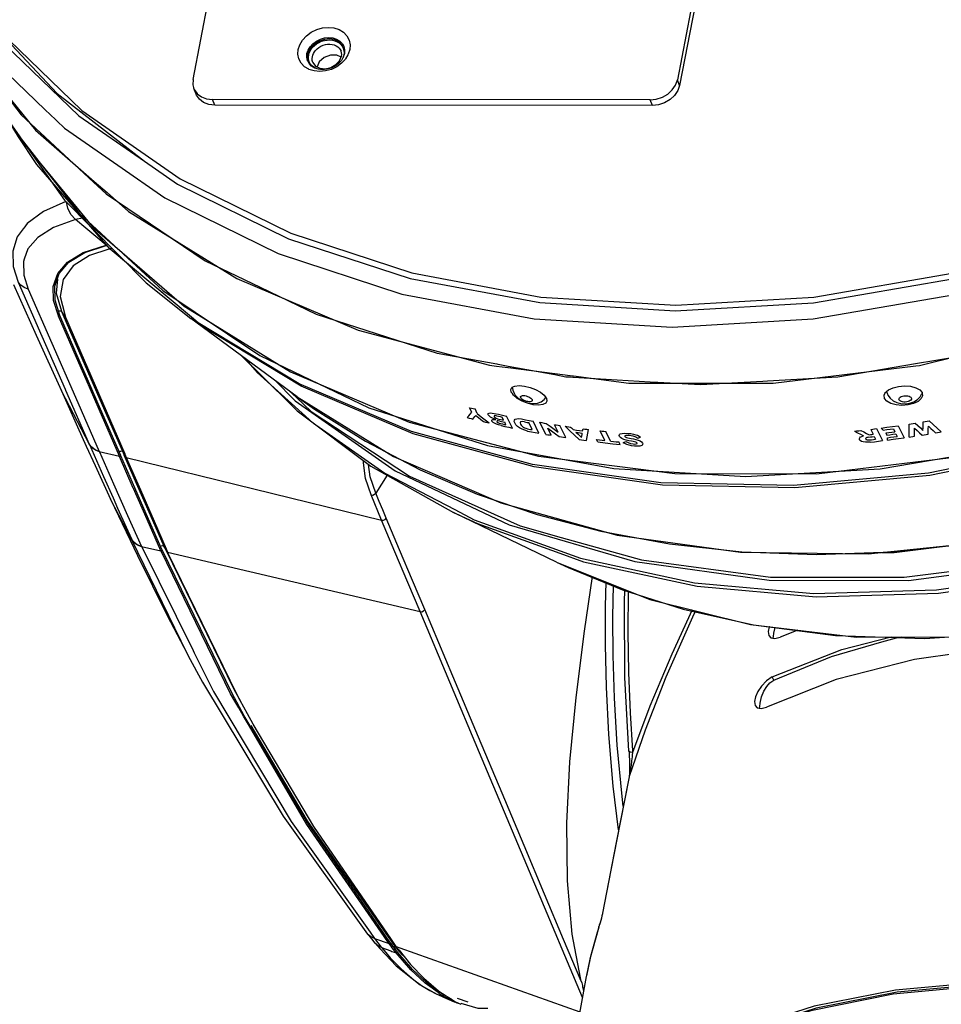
# Model space of a CAD drawing. Extents: x 0 to 420, y 0 to 297.
# Tile 17 of 42: x 192 to 219, y 36 to 64. Entities that reach past the tile are written whole.
import ezdxf

# ---------------------------------------------------------------- set-up
doc = ezdxf.new("R2010")
doc.units = 0
doc.header["$LTSCALE"] = 23.1
doc.layers.get('0').update_dxf_attribs({"linetype": 'CONTINUOUS'})
doc.layers.add('02___PRT_ALL_AXES', color=7, linetype='CONTINUOUS')

msp = doc.modelspace()

# ---------------------------------------------------------------- linework, layer by layer
at = {"color": 7, "linetype": 'CONTINUOUS'}
for p, q in [((197.47, 62.609), (197.916, 64.915)), ((211.892, 64.747), (211.446, 62.441)), ((211.758, 64.547), (211.382, 62.6)), ((200.741, 63.314), (200.743, 63.353)), ((201.736, 63.379), (201.723, 63.427)), ((201.735, 63.279), (201.741, 63.33)), ((201.741, 63.33), (201.736, 63.379)), ((201.757, 63.562), (201.786, 63.505)), ((201.808, 63.378), (201.801, 63.312)), ((201.806, 63.544), (201.811, 63.522)), ((200.737, 63.254), (200.741, 63.314)), ((200.773, 63.122), (200.762, 63.142)), ((200.783, 63.104), (200.773, 63.122)), ((200.786, 63.247), (200.793, 63.313)), ((200.891, 63.208), (200.897, 63.263)), ((200.897, 63.263), (200.91, 63.311)), ((200.912, 63.098), (200.99, 62.995)), ((200.912, 63.098), (200.912, 63.098)), ((201.094, 63.112), (201.031, 62.975)), ((201.234, 63.237), (201.094, 63.112)), ((201.416, 63.306), (201.234, 63.237)), ((201.603, 63.306), (201.416, 63.306)), ((201.724, 63.252), (201.603, 63.306)), ((211.446, 62.441), (211.382, 62.6)), ((197.558, 62.187), (197.493, 62.346)), ((197.585, 62.206), (197.588, 62.201)), ((198.095, 61.873), (198.031, 62.032)), ((210.598, 62.023), (198.031, 62.032)), ((210.663, 61.865), (210.598, 62.023)), ((193.222, 61.742), (193.251, 61.714)), ((193.251, 61.714), (193.336, 61.632)), ((210.663, 61.865), (198.095, 61.873)), ((192.056, 61.594), (192.721, 60.649)), ((194.616, 59.662), (194.973, 59.329)), ((194.635, 59.683), (195, 59.364)), ((194.973, 59.329), (194.979, 59.323)), ((194.294, 58.624), (194.093, 58.593)), ((192.6, 58.332), (192.589, 58.317)), ((192.609, 58.344), (192.6, 58.332)), ((194.978, 57.841), (195.016, 57.853)), ((195.118, 57.756), (195.055, 57.735)), ((192.623, 57.447), (192.6, 57.383)), ((193.608, 55.813), (193.604, 55.822)), ((193.605, 55.821), (193.648, 55.83)), ((193.69, 55.956), (193.729, 55.866)), ((193.728, 55.899), (193.69, 55.956)), ((193.785, 55.866), (193.806, 55.786)), ((193.806, 55.786), (195.511, 51.858)), ((200.466, 53.501), (197.407, 55.752)), ((197.408, 55.752), (197.407, 55.752)), ((198.835, 54.701), (200.261, 53.293)), ((198.91, 54.646), (199.05, 54.489)), ((206.186, 54.38), (206.509, 54.339)), ((206.195, 54.441), (206.225, 54.436)), ((206.225, 54.436), (206.285, 54.425)), ((206.285, 54.425), (206.521, 54.382)), ((206.509, 54.339), (206.524, 54.337)), ((206.521, 54.382), (207.859, 54.136)), ((206.524, 54.337), (207.859, 54.167)), ((214.133, 53.893), (218.226, 54.384)), ((218.22, 54.451), (218.806, 54.551)), ((218.226, 54.384), (218.331, 54.397)), ((218.331, 54.397), (218.799, 54.509)), ((207.859, 54.167), (208.3, 54.111)), ((208.299, 54.07), (208.376, 54.066)), ((208.3, 54.111), (208.379, 54.101)), ((208.376, 54.066), (208.39, 54.065)), ((208.379, 54.101), (208.396, 54.099)), ((208.39, 54.065), (210.602, 53.933)), ((199.707, 53.841), (200.296, 53.311)), ((199.834, 53.967), (200.378, 53.414)), ((206.64, 53.773), (206.651, 53.693)), ((210.602, 53.933), (210.816, 53.921)), ((210.607, 53.895), (210.816, 53.895)), ((210.816, 53.895), (213.84, 53.893)), ((213.838, 53.95), (213.97, 53.957)), ((213.84, 53.893), (213.967, 53.893)), ((213.967, 53.893), (214.133, 53.893)), ((193.689, 53.67), (193.689, 53.67)), ((194.497, 52.127), (193.689, 53.67)), ((200.23, 53.675), (200.442, 53.476)), ((206.651, 53.693), (206.68, 53.618)), ((207.556, 53.421), (207.564, 53.431)), ((207.564, 53.431), (207.604, 53.481)), ((217.39, 53.652), (217.412, 53.577)), ((217.412, 53.577), (217.422, 53.556)), ((218.353, 53.498), (218.406, 53.59)), ((200.296, 53.311), (200.915, 52.756)), ((200.378, 53.414), (200.407, 53.385)), ((205.478, 53.056), (205.413, 53.187)), ((205.635, 53.018), (205.57, 53.149)), ((206.391, 52.833), (206.349, 52.918)), ((206.647, 52.602), (206.476, 52.948)), ((206.457, 52.698), (206.422, 52.77)), ((207.21, 52.557), (207.111, 52.759)), ((207.406, 52.456), (207.235, 52.802)), ((207.605, 52.421), (207.434, 52.767)), ((207.758, 52.395), (207.658, 52.598)), ((207.957, 52.483), (207.851, 52.698)), ((208.175, 52.329), (208.004, 52.674)), ((217.102, 52.586), (217.273, 52.24)), ((217.238, 52.603), (217.295, 52.543)), ((217.587, 52.582), (217.628, 52.498)), ((217.724, 52.669), (217.895, 52.323)), ((209.301, 52.246), (209.166, 52.52)), ((209.463, 52.228), (209.327, 52.502)), ((216.933, 52.565), (217.004, 52.422)), ((217.033, 52.359), (217.071, 52.281)), ((217.366, 52.463), (217.397, 52.4)), ((217.417, 52.258), (217.411, 52.325)), ((217.659, 52.435), (217.695, 52.363)), ((194.491, 52.141), (194.497, 52.127)), ((209.094, 52.203), (209.059, 52.274)), ((209.739, 52.131), (209.704, 52.203)), ((194.779, 51.933), (195.357, 51.791)), ((194.779, 51.933), (194.785, 51.92)), ((195.354, 51.799), (195.398, 51.808)), ((195.357, 51.791), (195.354, 51.799)), ((195.357, 51.791), (195.401, 51.801)), ((195.36, 51.783), (195.357, 51.791)), ((195.754, 50.878), (195.36, 51.783)), ((195.398, 51.808), (195.394, 51.817)), ((195.401, 51.801), (195.398, 51.808)), ((195.799, 50.887), (195.401, 51.801)), ((195.441, 51.934), (195.48, 51.844)), ((195.477, 51.878), (195.441, 51.934)), ((195.48, 51.844), (195.484, 51.837)), ((195.484, 51.837), (195.84, 51.02)), ((195.511, 51.858), (195.515, 51.85)), ((195.515, 51.85), (195.554, 51.759)), ((195.554, 51.759), (202.885, 49.959)), ((203.043, 51.25), (202.718, 50.737)), ((195.76, 50.865), (195.754, 50.878)), ((202.885, 49.959), (202.582, 50.68)), ((195.103, 50.562), (195.103, 50.563)), ((195.103, 50.562), (195.665, 49.38)), ((195.707, 49.4), (195.103, 50.562)), ((207.912, 48.751), (204.947, 50.18)), ((195.707, 49.4), (197.296, 46.138)), ((195.989, 49.205), (196.547, 49.073)), ((195.997, 49.188), (197.475, 46.212)), ((196.669, 49.158), (196.635, 49.212)), ((196.635, 49.212), (196.674, 49.132)), ((196.543, 49.08), (196.588, 49.09)), ((196.547, 49.073), (196.591, 49.083)), ((196.551, 49.064), (196.547, 49.073)), ((196.588, 49.09), (196.584, 49.099)), ((196.674, 49.132), (196.677, 49.125)), ((196.699, 49.139), (196.702, 49.132)), ((196.702, 49.132), (196.741, 49.043)), ((196.741, 49.043), (203.992, 47.331)), ((198.736, 44.944), (196.741, 49.043)), ((214.138, 46.621), (214.147, 46.715)), ((214.147, 46.715), (214.188, 46.88)), ((214.841, 46.802), (214.334, 46.602)), ((214.132, 46.565), (214.138, 46.621)), ((197.296, 46.138), (197.302, 46.125)), ((197.302, 46.126), (197.316, 46.1)), ((197.302, 46.126), (197.316, 46.1)), ((197.302, 46.125), (197.333, 46.067)), ((197.316, 46.1), (197.333, 46.067)), ((197.316, 46.1), (197.333, 46.067)), ((197.475, 46.212), (197.505, 46.153)), ((214.147, 45.36), (214.108, 45.455)), ((198.784, 44.568), (198.699, 44.713)), ((198.755, 44.684), (198.729, 44.731)), ((198.824, 44.783), (198.736, 44.944)), ((198.808, 44.586), (198.755, 44.684)), ((199.036, 44.393), (198.824, 44.783)), ((213.745, 44.612), (213.754, 44.708)), ((198.922, 44.33), (198.784, 44.568)), ((198.941, 44.342), (198.808, 44.586)), ((199.195, 44.099), (199.036, 44.393)), ((213.739, 44.556), (213.745, 44.612)), ((199.093, 44.039), (198.922, 44.33)), ((199.114, 44.051), (198.941, 44.342)), ((209.99, 43.324), (209.99, 43.324)), ((210.092, 43.331), (210.095, 43.291)), ((209.999, 42.599), (209.995, 42.589)), ((209.997, 42.595), (209.995, 42.589)), ((209.995, 42.589), (209.995, 42.589)), ((209.999, 42.599), (209.996, 42.589)), ((209.19, 38.5), (209.178, 38.457)), ((209.214, 38.595), (209.198, 38.532)), ((209.23, 38.671), (209.228, 38.66)), ((209.232, 38.671), (209.228, 38.66)), ((209.228, 38.66), (209.228, 38.66)), ((209.122, 38.275), (209.079, 38.119)), ((209.125, 38.287), (209.122, 38.275)), ((209.122, 38.275), (209.125, 38.287)), ((209.126, 38.286), (209.122, 38.275)), ((209.125, 38.287), (209.125, 38.287)), ((202.483, 38.075), (202.52, 38.029)), ((202.483, 38.075), (202.483, 38.075)), ((202.52, 38.029), (202.634, 37.885)), ((202.556, 38.127), (202.682, 37.95)), ((202.634, 37.885), (202.686, 37.822)), ((202.682, 37.95), (203.101, 37.799)), ((202.682, 37.95), (202.779, 37.823)), ((203.184, 37.895), (203.138, 37.895)), ((203.205, 37.864), (203.169, 37.916)), ((202.685, 37.823), (202.697, 37.809)), ((202.686, 37.822), (202.686, 37.822)), ((202.757, 37.757), (202.686, 37.822)), ((202.697, 37.809), (202.835, 37.661)), ((202.697, 37.809), (202.697, 37.809)), ((202.768, 37.743), (202.697, 37.809)), ((202.877, 37.7), (202.757, 37.757)), ((202.888, 37.687), (202.768, 37.743)), ((202.779, 37.823), (202.877, 37.7)), ((202.835, 37.661), (202.847, 37.648)), ((202.888, 37.687), (203.151, 37.59)), ((203.101, 37.799), (203.068, 37.847)), ((203.101, 37.799), (203.147, 37.813)), ((203.152, 37.732), (203.101, 37.799)), ((203.147, 37.813), (203.106, 37.873)), ((203.188, 37.759), (203.147, 37.813)), ((203.164, 37.715), (203.152, 37.732)), ((203.227, 37.633), (203.164, 37.715)), ((203.211, 37.728), (203.188, 37.759)), ((203.247, 37.802), (203.205, 37.864)), ((203.274, 37.646), (203.211, 37.728)), ((203.247, 37.785), (203.223, 37.785)), ((203.227, 37.633), (203.274, 37.646)), ((203.267, 37.582), (203.227, 37.633)), ((203.239, 37.764), (203.247, 37.753)), ((203.303, 37.72), (203.247, 37.802)), ((203.247, 37.753), (203.266, 37.73)), ((203.256, 37.743), (203.253, 37.755)), ((203.261, 37.713), (203.256, 37.743)), ((203.274, 37.646), (203.261, 37.713)), ((203.266, 37.73), (203.286, 37.706)), ((203.313, 37.595), (203.274, 37.646)), ((203.286, 37.706), (203.375, 37.597)), ((203.303, 37.72), (203.414, 37.681)), ((203.375, 37.597), (203.492, 37.455)), ((203.414, 37.681), (208.582, 35.843)), ((203.151, 37.59), (203.182, 37.578)), ((203.182, 37.578), (203.243, 37.556)), ((203.243, 37.556), (203.306, 37.533)), ((203.306, 37.533), (203.267, 37.582)), ((203.306, 37.533), (203.352, 37.546)), ((203.352, 37.546), (203.313, 37.595)), ((208.878, 37.385), (208.77, 36.878)), ((208.621, 36.721), (208.602, 36.821)), ((208.765, 36.853), (208.764, 36.849)), ((208.77, 36.878), (208.765, 36.853)), ((208.621, 36.721), (208.633, 36.676)), ((204.476, 36.35), (204.479, 36.349)), ((204.571, 36.344), (204.507, 36.392)), ((204.525, 36.442), (204.532, 36.438)), ((204.616, 36.354), (204.528, 36.42)), ((204.532, 36.438), (204.983, 36.15)), ((204.969, 36.127), (204.571, 36.344)), ((204.89, 36.21), (204.616, 36.354)), ((205.056, 36.231), (205.364, 36.125)), ((205.057, 36.089), (204.969, 36.127)), ((204.983, 36.15), (205.01, 36.133)), ((205.01, 36.133), (205.165, 36.058)), ((205.16, 36.06), (205.057, 36.089)), ((205.165, 36.059), (205.16, 36.06))]:
    msp.add_line(p, q, dxfattribs=at)
for points in [[(189.927, 66.667), (191.875, 64.036), (194.28, 61.719), (197.098, 59.76), (200.276, 58.195), (203.753, 57.055), (207.463, 56.362), (211.335, 56.127), (215.298, 56.356), (219.275, 57.045), (223.191, 58.18), (226.972, 59.739), (230.547, 61.694), (233.847, 64.007), (236.81, 66.635), (238.201, 68.2)], [(196.076, 60.262), (197.024, 59.605), (200.216, 58.038), (203.706, 56.897), (207.43, 56.202), (211.316, 55.967), (215.293, 56.197), (219.284, 56.886), (223.214, 58.022), (227.01, 59.584), (230.6, 61.542), (233.915, 63.859), (236.894, 66.492), (238.058, 67.796)], [(189.558, 66.947), (189.812, 66.524), (191.773, 63.888), (194.192, 61.567), (196.076, 60.262)], [(189.838, 66.808), (191.372, 64.532), (193.566, 62.204), (196.076, 60.262)], [(190.227, 65.034), (191.313, 63.574), (193.222, 61.742)], [(200.493, 63.472), (200.536, 63.607), (200.615, 63.74), (200.727, 63.863), (200.865, 63.966), (201.022, 64.043), (201.188, 64.09), (201.355, 64.105), (201.516, 64.09), (201.664, 64.042), (201.791, 63.965), (201.89, 63.862), (201.954, 63.739), (201.981, 63.606), (201.972, 63.471)], [(240.947, 63.74), (239.323, 61.846), (236.494, 59.236), (233.337, 56.92), (229.9, 54.934), (226.258, 53.321), (222.462, 52.103), (218.597, 51.308), (214.716, 50.948), (210.906, 51.029), (207.22, 51.552), (203.741, 52.503), (200.516, 53.871), (197.619, 55.624), (197.431, 55.781)], [(200.743, 63.353), (200.775, 63.451), (200.832, 63.548), (200.913, 63.637), (201.014, 63.712), (201.128, 63.768), (201.249, 63.802), (201.37, 63.813), (201.487, 63.802), (201.594, 63.768), (201.687, 63.712), (201.759, 63.637), (201.8, 63.562)], [(200.864, 63.479), (200.906, 63.533), (200.958, 63.585), (201.02, 63.633), (201.09, 63.674), (201.164, 63.706), (201.242, 63.729), (201.32, 63.742), (201.397, 63.745), (201.473, 63.737), (201.544, 63.72), (201.61, 63.693), (201.668, 63.657)], [(200.91, 63.311), (200.929, 63.356), (200.956, 63.402), (200.991, 63.446), (201.034, 63.49), (201.086, 63.53), (201.144, 63.564), (201.207, 63.591), (201.271, 63.61), (201.336, 63.621), (201.401, 63.623), (201.464, 63.617), (201.523, 63.602), (201.578, 63.58), (201.626, 63.55)], [(201.668, 63.657), (201.717, 63.613), (201.757, 63.562)], [(200.794, 62.904), (200.674, 62.977), (200.575, 63.081), (200.511, 63.204), (200.484, 63.337), (200.493, 63.472)], [(200.793, 63.313), (200.808, 63.37), (200.832, 63.425), (200.864, 63.479)], [(201.626, 63.55), (201.667, 63.513), (201.7, 63.47), (201.723, 63.427)], [(201.819, 63.352), (201.787, 63.253), (201.73, 63.157)], [(201.786, 63.505), (201.803, 63.443), (201.808, 63.378)], [(201.8, 63.562), (201.806, 63.547), (201.806, 63.544)], [(201.811, 63.522), (201.825, 63.45), (201.819, 63.352)], [(201.972, 63.471), (201.929, 63.335), (201.916, 63.313)], [(200.762, 63.142), (200.756, 63.157), (200.737, 63.254)], [(200.968, 62.937), (200.875, 62.993), (200.803, 63.068), (200.783, 63.104)], [(200.808, 63.12), (200.791, 63.182), (200.786, 63.247)], [(201.837, 63.187), (201.739, 63.08), (201.6, 62.976), (201.443, 62.9), (201.277, 62.853), (201.11, 62.837), (200.949, 62.853), (200.801, 62.9), (200.794, 62.904)], [(200.926, 62.968), (200.877, 63.012), (200.837, 63.063), (200.808, 63.12)], [(200.912, 63.098), (200.896, 63.154), (200.891, 63.208)], [(201.73, 63.157), (201.649, 63.067), (201.548, 62.992), (201.434, 62.936), (201.313, 62.902), (201.192, 62.891), (201.075, 62.903), (200.968, 62.937)], [(201.572, 63.035), (201.68, 63.149), (201.735, 63.279)], [(201.801, 63.312), (201.786, 63.255), (201.779, 63.239)], [(201.916, 63.313), (201.851, 63.203), (201.837, 63.187)], [(200.991, 62.929), (200.984, 62.932), (200.926, 62.968)], [(200.99, 62.995), (201.114, 62.934), (201.266, 62.919), (201.427, 62.954), (201.572, 63.035)], [(197.47, 62.609), (197.464, 62.46), (197.493, 62.345)], [(210.598, 62.023), (210.776, 62.043), (210.949, 62.101), (211.106, 62.192), (211.236, 62.311), (211.33, 62.45), (211.382, 62.6)], [(192.037, 62.247), (192.539, 61.597), (194.616, 59.662)], [(192.055, 62.255), (192.946, 61.157), (194.635, 59.683)], [(195.312, 60.145), (196.664, 59.209), (199.915, 57.612), (203.472, 56.449), (207.267, 55.741), (211.227, 55.502), (215.279, 55.736), (219.346, 56.439), (223.351, 57.597), (227.219, 59.189), (230.877, 61.184), (232.596, 62.386)], [(239.932, 62.463), (239.336, 61.769), (236.51, 59.162), (233.357, 56.849), (229.924, 54.865), (226.286, 53.253), (222.495, 52.037), (218.634, 51.244), (214.757, 50.883), (210.952, 50.965), (207.27, 51.486), (203.795, 52.437), (200.574, 53.803), (197.68, 55.554), (197.408, 55.752)], [(197.493, 62.345), (197.504, 62.321), (197.585, 62.206)], [(197.588, 62.201), (197.71, 62.109), (197.86, 62.052), (198.031, 62.032)], [(211.446, 62.441), (211.395, 62.292), (211.301, 62.153), (211.171, 62.033), (211.014, 61.942), (210.841, 61.884), (210.663, 61.865)], [(198.095, 61.873), (197.925, 61.893), (197.774, 61.951), (197.652, 62.042), (197.569, 62.162), (197.558, 62.187)], [(191.911, 61.824), (192.424, 61.011), (194.58, 58.381), (197.212, 56.102), (197.51, 55.918)], [(193.336, 61.632), (193.778, 61.209), (195.312, 60.145)], [(192.294, 61.216), (194.199, 58.776), (196.604, 56.554), (197.529, 55.933)], [(197.431, 55.781), (195.088, 57.738), (192.982, 60.166), (192.441, 60.99)], [(197.529, 55.933), (199.39, 54.683), (202.522, 53.186), (205.926, 52.1), (209.558, 51.437), (213.339, 51.214), (217.205, 51.432), (221.092, 52.089), (224.915, 53.171), (228.624, 54.663), (232.132, 56.53), (235.396, 58.748), (238.039, 61.011)], [(192.721, 60.649), (193.78, 59.143), (196.125, 56.772), (197.408, 55.752)], [(200.466, 53.501), (200.961, 53.148), (202.427, 52.224), (203.991, 51.406), (205.634, 50.704), (207.352, 50.119), (209.187, 49.641), (211.157, 49.279), (213.234, 49.053), (215.38, 48.976), (217.555, 49.05), (219.718, 49.274), (221.827, 49.633), (223.846, 50.108), (225.79, 50.691), (227.703, 51.39), (229.584, 52.206), (231.406, 53.128), (233.162, 54.153), (234.844, 55.275), (236.442, 56.488), (237.947, 57.784), (239.35, 59.158), (240.018, 59.904)], [(200.466, 53.501), (203.226, 51.784), (206.307, 50.452), (209.653, 49.53), (213.192, 49.039), (216.86, 48.988), (220.58, 49.378), (224.284, 50.199), (227.897, 51.437), (231.351, 53.067), (234.579, 55.057), (237.517, 57.368), (240.047, 59.895)], [(195, 59.364), (195.621, 58.822), (198.729, 56.894), (202.209, 55.412), (205.989, 54.405), (206.186, 54.38)], [(197.51, 55.918), (200.266, 54.22), (203.682, 52.774), (207.389, 51.792), (211.312, 51.294), (215.372, 51.292), (219.487, 51.784), (223.572, 52.76), (227.546, 54.202), (231.327, 56.079), (234.838, 58.354), (236.1, 59.399)], [(193.815, 59.108), (193.177, 58.823), (192.709, 58.478), (192.609, 58.344)], [(194.093, 58.593), (193.962, 58.736), (193.872, 58.916), (193.838, 59.085)], [(194.979, 59.323), (197.819, 57.403), (199.4, 56.643)], [(194.093, 58.593), (193.463, 58.362), (193.011, 58.077), (192.729, 57.746), (192.623, 57.447)], [(194.973, 57.856), (194.682, 58.099), (194.389, 58.345), (194.093, 58.593)], [(192.589, 58.317), (192.419, 58.091), (192.291, 57.676), (192.306, 57.239), (192.448, 56.79)], [(193.604, 55.822), (193.466, 56.268), (193.458, 56.669), (193.583, 57.036), (193.862, 57.366), (194.32, 57.646), (194.973, 57.856)], [(193.648, 55.831), (193.512, 56.274), (193.504, 56.672), (193.629, 57.036), (193.907, 57.365), (194.364, 57.644), (194.978, 57.841)], [(195.055, 57.735), (194.498, 57.552), (194.03, 57.259), (193.74, 56.869), (193.655, 56.376), (193.785, 55.866)], [(192.6, 57.383), (192.607, 56.995), (192.732, 56.59)], [(193.576, 56.881), (193.543, 56.474), (193.69, 55.956)], [(192.31, 56.728), (192.969, 55.266), (193.689, 53.67)], [(192.732, 56.59), (192.617, 56.635), (192.521, 56.703), (192.448, 56.79)], [(192.448, 56.79), (193.128, 55.243), (193.798, 53.718)], [(192.732, 56.59), (193.413, 55.04), (194.096, 53.488), (194.779, 51.933)], [(199.4, 56.643), (201.005, 55.871), (204.481, 54.756), (206.195, 54.441)], [(218.799, 54.509), (222.499, 55.398), (226.147, 56.729)], [(218.806, 54.551), (219.951, 54.745), (223.856, 55.856), (226.107, 56.765)], [(217.25, 49.029), (217.609, 49.029), (221.501, 49.517), (225.359, 50.484), (229.096, 51.909), (232.629, 53.761), (235.879, 55.997), (236.306, 56.377)], [(193.69, 55.956), (193.646, 55.961), (193.604, 55.961)], [(194.399, 53.993), (194.189, 54.477), (193.608, 55.813)], [(194.44, 54.01), (194.233, 54.486), (193.648, 55.831)], [(193.806, 55.786), (193.767, 55.842), (193.728, 55.899)], [(193.729, 55.866), (194.276, 54.61), (194.86, 53.269), (195.441, 51.934)], [(199.05, 54.489), (199.312, 54.195), (199.707, 53.841)], [(213.97, 53.957), (215.988, 54.072), (218.22, 54.451)], [(195.354, 51.799), (194.772, 53.136), (194.399, 53.993)], [(195.394, 51.817), (194.816, 53.146), (194.44, 54.01)], [(207.859, 54.136), (208.182, 54.077), (208.299, 54.07)], [(208.396, 54.099), (209.991, 53.895), (210.607, 53.895)], [(193.798, 53.718), (193.809, 53.693), (194.491, 52.141)], [(210.816, 53.921), (212.041, 53.848), (213.838, 53.95)], [(193.689, 53.67), (194.155, 52.636), (194.405, 52.086)], [(200.442, 53.476), (200.868, 53.076), (203.684, 51.22), (206.87, 49.79), (208.048, 49.461)], [(206.68, 53.618), (206.722, 53.55), (206.799, 53.469), (206.898, 53.4), (207.01, 53.349), (207.133, 53.315), (207.252, 53.305), (207.362, 53.318), (207.467, 53.357), (207.556, 53.421)], [(206.881, 53.475), (206.876, 53.493), (206.879, 53.509), (206.89, 53.522), (206.909, 53.531), (206.936, 53.536), (206.967, 53.537), (207.003, 53.533), (207.041, 53.524), (207.079, 53.512), (207.115, 53.496), (207.148, 53.478), (207.175, 53.459), (207.196, 53.439), (207.21, 53.419)], [(207.21, 53.419), (207.215, 53.4), (207.212, 53.384), (207.201, 53.371), (207.181, 53.361), (207.155, 53.356), (207.123, 53.356), (207.088, 53.36), (207.05, 53.368), (207.012, 53.381), (206.976, 53.396), (206.943, 53.415), (206.916, 53.434), (206.894, 53.455), (206.881, 53.475)], [(217.422, 53.556), (217.427, 53.546), (217.489, 53.459), (217.574, 53.387), (217.68, 53.335), (217.8, 53.305), (217.928, 53.298), (218.055, 53.316), (218.172, 53.356), (218.273, 53.417), (218.353, 53.498)], [(217.749, 53.412), (217.744, 53.431), (217.748, 53.452), (217.761, 53.471), (217.782, 53.489), (217.81, 53.505), (217.844, 53.517), (217.882, 53.525), (217.922, 53.529), (217.962, 53.529), (218, 53.524), (218.035, 53.515), (218.064, 53.502), (218.086, 53.486), (218.1, 53.467)], [(218.1, 53.467), (218.105, 53.447), (218.101, 53.427), (218.088, 53.407), (218.067, 53.389), (218.039, 53.373), (218.005, 53.361), (217.967, 53.353), (217.927, 53.348), (217.887, 53.349), (217.849, 53.354), (217.814, 53.364), (217.785, 53.377), (217.763, 53.393), (217.749, 53.412)], [(200.261, 53.293), (200.46, 53.096), (202.579, 51.511), (204.947, 50.18)], [(200.407, 53.385), (203.272, 51.376), (206.549, 49.824), (210.159, 48.767), (214.015, 48.231), (218.021, 48.228), (222.083, 48.76), (226.1, 49.811), (229.976, 51.359), (231.769, 52.346)], [(205.413, 53.187), (205.466, 53.175), (205.518, 53.162), (205.57, 53.149)], [(205.345, 52.903), (205.389, 52.954), (205.434, 53.005), (205.478, 53.056)], [(205.345, 52.903), (205.399, 52.889), (205.454, 52.875), (205.509, 52.861)], [(205.509, 52.861), (205.536, 52.896), (205.564, 52.931), (205.591, 52.966)], [(205.591, 52.966), (205.665, 52.906), (205.739, 52.847), (205.812, 52.788)], [(205.635, 53.018), (205.75, 52.928), (205.864, 52.838), (205.979, 52.748)], [(205.947, 52.979), (205.941, 53.003), (205.951, 53.021), (205.975, 53.033)], [(206.067, 52.888), (206.011, 52.918), (205.971, 52.949), (205.947, 52.979)], [(205.975, 53.033), (206.013, 53.037), (206.062, 53.034), (206.121, 53.023)], [(206.171, 52.849), (206.134, 52.861), (206.1, 52.874), (206.067, 52.888)], [(206.189, 52.952), (206.148, 52.958), (206.118, 52.953), (206.118, 52.931)], [(206.118, 52.931), (206.139, 52.907), (206.177, 52.886), (206.218, 52.871), (206.257, 52.861)], [(206.121, 53.023), (206.239, 52.997), (206.357, 52.972), (206.476, 52.948)], [(206.189, 52.952), (206.242, 52.94), (206.295, 52.929), (206.349, 52.918)], [(206.724, 52.857), (206.767, 52.871), (206.827, 52.873), (206.905, 52.863)], [(206.905, 52.863), (207.015, 52.842), (207.125, 52.822), (207.235, 52.802)], [(200.915, 52.756), (200.935, 52.738), (200.995, 52.696)], [(200.995, 52.696), (202.98, 51.307), (204.988, 50.259)], [(205.812, 52.788), (205.868, 52.774), (205.923, 52.761), (205.979, 52.748)], [(206.056, 52.804), (206.051, 52.825), (206.06, 52.84), (206.083, 52.849)], [(206.127, 52.74), (206.094, 52.762), (206.071, 52.783), (206.056, 52.804)], [(206.083, 52.849), (206.108, 52.851), (206.138, 52.851), (206.171, 52.849)], [(206.318, 52.672), (206.248, 52.69), (206.183, 52.713), (206.127, 52.74)], [(206.278, 52.801), (206.234, 52.808), (206.201, 52.805), (206.197, 52.785)], [(206.197, 52.785), (206.223, 52.76), (206.266, 52.741), (206.311, 52.73)], [(206.257, 52.861), (206.302, 52.852), (206.346, 52.842), (206.391, 52.833)], [(206.278, 52.801), (206.326, 52.79), (206.374, 52.78), (206.422, 52.77)], [(206.311, 52.73), (206.36, 52.719), (206.409, 52.708), (206.457, 52.698)], [(206.318, 52.672), (206.427, 52.649), (206.537, 52.625), (206.647, 52.602)], [(206.71, 52.748), (206.695, 52.794), (206.699, 52.831), (206.724, 52.857)], [(206.85, 52.604), (206.79, 52.649), (206.743, 52.697), (206.71, 52.748)], [(207.078, 52.517), (206.996, 52.538), (206.92, 52.567), (206.85, 52.604)], [(206.99, 52.781), (206.923, 52.788), (206.878, 52.777), (206.866, 52.749), (206.877, 52.713)], [(206.877, 52.713), (206.895, 52.684), (206.92, 52.656), (206.953, 52.63)], [(206.953, 52.63), (206.989, 52.609), (207.029, 52.594), (207.074, 52.582)], [(206.99, 52.781), (207.03, 52.773), (207.07, 52.766), (207.111, 52.759)], [(207.074, 52.582), (207.119, 52.574), (207.165, 52.565), (207.21, 52.557)], [(207.434, 52.767), (207.492, 52.757), (207.551, 52.747), (207.61, 52.737)], [(207.61, 52.737), (207.725, 52.652), (207.841, 52.568), (207.957, 52.483)], [(207.658, 52.598), (207.768, 52.518), (207.877, 52.438), (207.987, 52.358)], [(207.851, 52.698), (207.902, 52.69), (207.953, 52.682), (208.004, 52.674)], [(208.156, 52.652), (208.292, 52.525), (208.427, 52.398), (208.563, 52.272)], [(208.156, 52.652), (208.209, 52.644), (208.262, 52.636), (208.315, 52.629)], [(208.315, 52.629), (208.34, 52.604), (208.366, 52.58), (208.391, 52.556)], [(208.66, 52.519), (208.664, 52.54), (208.667, 52.56), (208.671, 52.58)], [(208.671, 52.58), (208.724, 52.574), (208.777, 52.567), (208.83, 52.56)], [(216.933, 52.565), (216.99, 52.572), (217.046, 52.579), (217.102, 52.586)], [(217.238, 52.603), (217.4, 52.624), (217.562, 52.646), (217.724, 52.669)], [(217.295, 52.543), (217.392, 52.556), (217.489, 52.569), (217.587, 52.582)], [(218.034, 52.343), (218.037, 52.467), (218.039, 52.591), (218.042, 52.716)], [(218.042, 52.716), (218.098, 52.724), (218.154, 52.733), (218.211, 52.742)], [(218.193, 52.597), (218.265, 52.531), (218.337, 52.466), (218.409, 52.4)], [(218.193, 52.367), (218.193, 52.444), (218.193, 52.52), (218.193, 52.597)], [(218.211, 52.742), (218.285, 52.673), (218.36, 52.605), (218.434, 52.536)], [(218.434, 52.536), (218.436, 52.617), (218.437, 52.698), (218.438, 52.778)], [(218.438, 52.778), (218.495, 52.788), (218.552, 52.797), (218.608, 52.806)], [(218.583, 52.428), (218.585, 52.505), (218.587, 52.581), (218.589, 52.658)], [(218.589, 52.658), (218.659, 52.593), (218.729, 52.529), (218.799, 52.464)], [(218.608, 52.806), (218.725, 52.701), (218.841, 52.596), (218.957, 52.491)], [(207.078, 52.517), (207.188, 52.496), (207.297, 52.476), (207.406, 52.456)], [(207.605, 52.421), (207.656, 52.412), (207.707, 52.404), (207.758, 52.395)], [(207.987, 52.358), (208.05, 52.348), (208.112, 52.338), (208.175, 52.329)], [(208.048, 49.461), (210.352, 48.818), (214.055, 48.325), (217.895, 48.322), (221.788, 48.81), (225.645, 49.777), (229.382, 51.203), (231.724, 52.43)], [(208.391, 52.556), (208.481, 52.543), (208.57, 52.531), (208.66, 52.519)], [(208.468, 52.483), (208.528, 52.475), (208.589, 52.467), (208.65, 52.459)], [(208.468, 52.483), (208.521, 52.432), (208.575, 52.382), (208.628, 52.331)], [(208.628, 52.331), (208.636, 52.373), (208.643, 52.416), (208.65, 52.459)], [(208.767, 52.244), (208.788, 52.349), (208.809, 52.454), (208.83, 52.56)], [(209.166, 52.52), (209.22, 52.514), (209.273, 52.508), (209.327, 52.502)], [(209.721, 52.363), (209.713, 52.391), (209.718, 52.414), (209.738, 52.433)], [(209.839, 52.277), (209.785, 52.302), (209.745, 52.331), (209.721, 52.363)], [(209.738, 52.433), (209.791, 52.45), (209.87, 52.455), (209.966, 52.45)], [(209.998, 52.388), (209.948, 52.391), (209.905, 52.39), (209.873, 52.38), (209.87, 52.362)], [(209.87, 52.362), (209.88, 52.35), (209.897, 52.339), (209.921, 52.33)], [(209.921, 52.33), (209.961, 52.319), (210.004, 52.31), (210.049, 52.303)], [(209.966, 52.45), (210.046, 52.441), (210.121, 52.428), (210.191, 52.41)], [(210.164, 52.351), (210.115, 52.368), (210.058, 52.38), (209.998, 52.388)], [(210.049, 52.303), (210.123, 52.29), (210.192, 52.275), (210.256, 52.256)], [(210.241, 52.303), (210.217, 52.321), (210.192, 52.337), (210.164, 52.351)], [(210.191, 52.41), (210.237, 52.393), (210.281, 52.371), (210.323, 52.345)], [(210.241, 52.303), (210.269, 52.317), (210.296, 52.331), (210.323, 52.345)], [(216.468, 52.512), (216.529, 52.519), (216.59, 52.526), (216.652, 52.532)], [(216.468, 52.512), (216.553, 52.467), (216.639, 52.423), (216.724, 52.378)], [(216.613, 52.267), (216.607, 52.287), (216.609, 52.306), (216.618, 52.324)], [(216.618, 52.324), (216.642, 52.346), (216.677, 52.364), (216.724, 52.378)], [(216.652, 52.532), (216.732, 52.491), (216.812, 52.45), (216.892, 52.409)], [(216.801, 52.32), (216.79, 52.311), (216.786, 52.3), (216.789, 52.288)], [(216.867, 52.339), (216.841, 52.335), (216.818, 52.329), (216.801, 52.32)], [(216.867, 52.339), (216.923, 52.346), (216.978, 52.352), (217.033, 52.359)], [(216.892, 52.409), (216.929, 52.413), (216.966, 52.418), (217.004, 52.422)], [(217.366, 52.463), (217.453, 52.474), (217.541, 52.486), (217.628, 52.498)], [(217.397, 52.4), (217.485, 52.411), (217.572, 52.423), (217.659, 52.435)], [(217.411, 52.325), (217.506, 52.337), (217.6, 52.35), (217.695, 52.363)], [(217.417, 52.258), (217.576, 52.279), (217.736, 52.301), (217.895, 52.323)], [(218.034, 52.343), (218.087, 52.351), (218.14, 52.359), (218.193, 52.367)], [(218.409, 52.4), (218.467, 52.41), (218.525, 52.419), (218.583, 52.428)], [(218.799, 52.464), (218.852, 52.473), (218.905, 52.482), (218.957, 52.491)], [(194.405, 52.086), (194.657, 51.531), (195.103, 50.563)], [(194.779, 51.933), (194.662, 51.98), (194.564, 52.05), (194.491, 52.141)], [(194.497, 52.127), (194.902, 51.209), (195.174, 50.594)], [(194.785, 51.92), (194.668, 51.966), (194.57, 52.037), (194.497, 52.127)], [(204.988, 50.259), (205.548, 49.966), (208.598, 48.868), (211.868, 48.16), (215.293, 47.855), (218.821, 47.959), (222.352, 48.467), (225.773, 49.344), (228.918, 50.505), (231.585, 51.783), (232.396, 52.258)], [(208.005, 49.009), (208.682, 48.765), (211.945, 48.058), (215.364, 47.754), (218.884, 47.858), (222.407, 48.365), (225.822, 49.24), (228.96, 50.399), (231.621, 51.673), (232.453, 52.161)], [(208.563, 52.272), (208.631, 52.263), (208.699, 52.253), (208.767, 52.244)], [(209.059, 52.274), (209.14, 52.265), (209.22, 52.255), (209.301, 52.246)], [(209.094, 52.203), (209.309, 52.177), (209.524, 52.153), (209.739, 52.131)], [(209.463, 52.228), (209.543, 52.219), (209.623, 52.211), (209.704, 52.203)], [(209.826, 52.181), (209.852, 52.193), (209.878, 52.205), (209.905, 52.216)], [(209.926, 52.131), (209.887, 52.146), (209.853, 52.164), (209.826, 52.181)], [(210.066, 52.224), (209.984, 52.238), (209.908, 52.256), (209.839, 52.277)], [(209.905, 52.216), (209.965, 52.183), (210.035, 52.159), (210.112, 52.147)], [(210.145, 52.085), (210.067, 52.095), (209.993, 52.11), (209.926, 52.131)], [(210.186, 52.199), (210.148, 52.209), (210.108, 52.217), (210.066, 52.224)], [(210.112, 52.147), (210.158, 52.144), (210.198, 52.145), (210.226, 52.155), (210.229, 52.172)], [(210.302, 52.085), (210.256, 52.081), (210.203, 52.081), (210.145, 52.085)], [(210.229, 52.172), (210.221, 52.182), (210.206, 52.191), (210.186, 52.199)], [(210.256, 52.256), (210.313, 52.231), (210.354, 52.203), (210.378, 52.172)], [(210.375, 52.116), (210.358, 52.102), (210.334, 52.092), (210.302, 52.085)], [(210.378, 52.172), (210.385, 52.151), (210.384, 52.132), (210.375, 52.116)], [(216.719, 52.203), (216.67, 52.219), (216.635, 52.24), (216.613, 52.267)], [(216.921, 52.197), (216.848, 52.192), (216.78, 52.194), (216.719, 52.203)], [(216.789, 52.288), (216.797, 52.278), (216.81, 52.27), (216.829, 52.264)], [(216.829, 52.264), (216.851, 52.26), (216.875, 52.26), (216.901, 52.261)], [(216.901, 52.261), (216.958, 52.268), (217.015, 52.275), (217.071, 52.281)], [(216.921, 52.197), (217.038, 52.211), (217.156, 52.225), (217.273, 52.24)], [(194.785, 51.92), (195.19, 51), (195.591, 50.095), (195.989, 49.205)], [(195.441, 51.934), (195.4, 51.933), (195.359, 51.933)], [(195.551, 51.767), (195.514, 51.823), (195.477, 51.878)], [(195.554, 51.759), (195.958, 50.83), (196.353, 49.925), (196.699, 49.139)], [(202.582, 50.68), (202.424, 51.157), (202.364, 51.6), (202.37, 51.667)], [(202.718, 50.737), (202.561, 51.206), (202.512, 51.56)], [(196.584, 49.099), (196.195, 49.982), (195.799, 50.887)], [(195.84, 51.02), (196.237, 50.114), (196.635, 49.212)], [(196.543, 49.08), (196.15, 49.973), (195.76, 50.865)], [(202.582, 50.68), (202.633, 50.679), (202.683, 50.7), (202.718, 50.737)], [(203.021, 50.016), (202.92, 50.257), (202.819, 50.497), (202.718, 50.737)], [(195.174, 50.594), (195.302, 50.305), (195.699, 49.417)], [(204.947, 50.18), (205.639, 49.861), (208.005, 49.009)], [(207.912, 48.751), (208.242, 48.595), (209.805, 47.954), (211.545, 47.402), (213.571, 46.948), (215.925, 46.645), (218.491, 46.564), (221.157, 46.738), (223.685, 47.138), (225.893, 47.677), (227.877, 48.316), (229.87, 49.116), (232.042, 50.184)], [(207.912, 48.751), (210.591, 47.684), (213.479, 46.964), (216.522, 46.602), (219.663, 46.607), (222.844, 46.977), (226.006, 47.706), (229.091, 48.781), (232.041, 50.18)], [(202.885, 49.959), (202.937, 49.958), (202.986, 49.979), (203.021, 50.016)], [(203.992, 47.331), (203.638, 48.171), (203.27, 49.046), (202.885, 49.959)], [(204.127, 47.388), (203.774, 48.228), (203.405, 49.103), (203.021, 50.016)], [(195.665, 49.38), (195.871, 48.946), (196.731, 47.223), (197.302, 46.126)], [(195.699, 49.417), (195.703, 49.408), (195.707, 49.4)], [(195.989, 49.205), (195.87, 49.252), (195.771, 49.324), (195.699, 49.417)], [(195.997, 49.188), (195.877, 49.235), (195.779, 49.307), (195.707, 49.4)], [(195.989, 49.205), (195.993, 49.196), (195.997, 49.188)], [(196.632, 49.218), (196.592, 49.216), (196.552, 49.213)], [(196.547, 49.073), (196.545, 49.077), (196.543, 49.08)], [(198.699, 44.713), (198.55, 44.967), (196.551, 49.064)], [(196.591, 49.083), (196.59, 49.087), (196.588, 49.09)], [(198.729, 44.731), (198.595, 44.978), (196.591, 49.083)], [(196.738, 49.05), (196.703, 49.104), (196.669, 49.158)], [(196.677, 49.125), (198.655, 45.085), (198.82, 44.781)], [(208.602, 36.821), (208.357, 38.071), (208.223, 39.599), (208.209, 41.262), (208.297, 43.022), (208.47, 44.862), (208.71, 46.766), (208.946, 48.339)], [(209.693, 41.07), (209.54, 42.324), (209.416, 43.808), (209.347, 45.159), (209.318, 46.38), (209.319, 47.477), (209.335, 48.185)], [(209.828, 41.749), (209.792, 42.021), (209.656, 43.499), (209.576, 44.85), (209.539, 46.074), (209.532, 47.176), (209.547, 48.1)], [(209.99, 43.324), (209.875, 45.442), (209.858, 47.598), (209.871, 47.971)], [(209.968, 47.933), (209.967, 47.913), (209.957, 46.746), (209.975, 45.581), (210.021, 44.427), (210.092, 43.331)], [(203.992, 47.331), (204.043, 47.329), (204.093, 47.35), (204.127, 47.388)], [(208.656, 36.25), (207.284, 39.508), (205.698, 43.277), (203.992, 47.331)], [(208.621, 36.721), (208.114, 37.923), (207.566, 39.223), (206.977, 40.621), (206.345, 42.12), (205.667, 43.731), (204.932, 45.477), (204.127, 47.388)], [(211.905, 47.357), (211.818, 47.172), (211.053, 45.446), (210.452, 43.927), (209.999, 42.599)], [(211.807, 47.381), (211.221, 46.113), (210.587, 44.613), (210.095, 43.291)], [(214.022, 46.899), (214.018, 46.891), (213.992, 46.758), (214.007, 46.649)], [(214.007, 46.649), (214.069, 46.576), (214.18, 46.556), (214.334, 46.602)], [(214.108, 45.455), (216.105, 46.242), (217.525, 46.604)], [(214.147, 45.36), (215.807, 46.043), (217.256, 46.46)], [(217.256, 46.46), (217.677, 46.58), (217.807, 46.604)], [(197.505, 46.153), (198.061, 45.034), (200.293, 41.308), (202.556, 38.127)], [(219.545, 46.146), (218.192, 45.954), (215.937, 45.379), (213.94, 44.592)], [(197.333, 46.067), (197.741, 45.308), (200.056, 41.459), (202.483, 38.075)], [(214.108, 45.455), (213.943, 45.345), (213.798, 45.196), (213.69, 45.035), (213.623, 44.884), (213.597, 44.75), (213.613, 44.641)], [(213.754, 44.708), (213.799, 44.886), (213.865, 45.045), (213.946, 45.18), (214.041, 45.287), (214.147, 45.36)], [(213.613, 44.641), (213.675, 44.568), (213.787, 44.547), (213.94, 44.592)], [(203.169, 37.916), (200.936, 41.167), (199.195, 44.099)], [(203.068, 37.847), (200.74, 41.222), (199.093, 44.039)], [(203.106, 37.873), (200.785, 41.234), (199.114, 44.051)], [(199.126, 44.059), (200.751, 41.322), (203.138, 37.895)], [(209.99, 43.324), (209.992, 43.299), (209.997, 43.228), (210.001, 43.159), (210.004, 43.093), (210.007, 43.028), (210.009, 42.966), (210.01, 42.908), (210.01, 42.853), (210.01, 42.801), (210.009, 42.752)], [(210.095, 43.291), (210.029, 43.299), (209.993, 43.316), (209.99, 43.324)], [(210.095, 43.291), (210.087, 43.224), (210.08, 43.16)], [(210.08, 43.16), (210.073, 43.101), (210.066, 43.048), (210.06, 42.998), (210.054, 42.953), (210.049, 42.912), (210.044, 42.875), (210.039, 42.841), (210.035, 42.809), (210.03, 42.78), (210.026, 42.752)], [(210.009, 42.752), (210.007, 42.706), (210.005, 42.663), (210.001, 42.625), (209.997, 42.595)], [(210.026, 42.752), (210.022, 42.727), (210.018, 42.702), (210.015, 42.68), (210.011, 42.66), (210.008, 42.642), (210.004, 42.625), (210.001, 42.611), (209.999, 42.599)], [(209.995, 42.589), (209.735, 41.282), (209.466, 39.906), (209.23, 38.671)], [(209.996, 42.589), (209.622, 40.702), (209.232, 38.671)], [(209.178, 38.457), (209.165, 38.414), (209.151, 38.369), (209.137, 38.322), (209.126, 38.286)], [(209.198, 38.532), (209.179, 38.466), (209.159, 38.398)], [(209.213, 38.588), (209.202, 38.543), (209.19, 38.5)], [(209.232, 38.671), (209.223, 38.631), (209.213, 38.588)], [(209.228, 38.66), (209.227, 38.653), (209.214, 38.595)], [(209.122, 38.275), (208.869, 37.356), (208.764, 36.849)], [(209.159, 38.398), (209.137, 38.327), (209.125, 38.287)], [(202.682, 37.95), (202.563, 38.002), (202.483, 38.075)], [(203.138, 37.895), (203.166, 37.858), (203.194, 37.822), (203.223, 37.785)], [(209.079, 38.119), (208.886, 37.426), (208.878, 37.385)], [(202.847, 37.648), (203.303, 37.16), (203.998, 36.613), (204.476, 36.35)], [(202.877, 37.7), (202.882, 37.694), (202.888, 37.687)], [(202.888, 37.687), (203.007, 37.544), (203.137, 37.395), (203.281, 37.24), (203.44, 37.081), (203.618, 36.919), (203.815, 36.757), (204.031, 36.6), (204.27, 36.454), (204.476, 36.35)], [(203.223, 37.785), (203.231, 37.774), (203.239, 37.764)], [(203.388, 37.608), (203.346, 37.664), (203.303, 37.722)], [(203.388, 37.608), (203.718, 37.203), (204.096, 36.807), (204.525, 36.442)], [(204.507, 36.392), (204.141, 36.662), (203.729, 37.048), (203.306, 37.533)], [(204.528, 36.42), (204.186, 36.673), (203.775, 37.06), (203.352, 37.546)], [(208.633, 36.676), (208.643, 36.634), (208.652, 36.596), (208.66, 36.561), (208.667, 36.53), (208.673, 36.501), (208.678, 36.474), (208.683, 36.45), (208.687, 36.428), (208.687, 36.425)], [(234.929, 33.644), (233.602, 34.253), (231.033, 35.161), (228.335, 35.863), (225.584, 36.34), (222.826, 36.582), (220.144, 36.584), (217.582, 36.345), (215.216, 35.872), (213.085, 35.173), (211.741, 34.509)], [(241.501, 29.059), (241.298, 29.316), (239.751, 30.762), (237.888, 32.11), (235.758, 33.325), (233.398, 34.385), (230.873, 35.26), (228.225, 35.937), (225.53, 36.396), (222.831, 36.63), (220.204, 36.632), (217.693, 36.402), (215.368, 35.946), (213.269, 35.272), (211.751, 34.543)], [(243.401, 26.291), (242.594, 27.808), (241.388, 29.333), (239.831, 30.788), (237.959, 32.143), (235.814, 33.366), (233.444, 34.43), (230.901, 35.312), (228.242, 35.992), (225.527, 36.455), (222.816, 36.689), (220.171, 36.691), (217.649, 36.46), (215.307, 36.001), (213.198, 35.324), (211.818, 34.661)], [(204.479, 36.349), (204.665, 36.265), (204.969, 36.127)], [(205.937, 35.934), (205.657, 35.939), (205.17, 36.078)]]:
    msp.add_lwpolyline(points, dxfattribs=at)
at = {"layer": '02___PRT_ALL_AXES', "color": 7, "linetype": 'CONTINUOUS'}
for p, q in [((200.77, 63.343), (200.759, 63.313)), ((200.759, 63.313), (200.755, 63.193)), ((200.755, 63.193), (200.773, 63.122)), ((206.597, 53.713), (206.631, 53.769)), ((206.612, 53.629), (206.597, 53.713)), ((206.631, 53.769), (206.64, 53.773)), ((206.64, 53.773), (206.68, 53.792)), ((206.68, 53.792), (206.713, 53.808)), ((206.987, 53.807), (207.15, 53.767)), ((206.642, 53.59), (206.612, 53.629)), ((206.677, 53.542), (206.642, 53.59)), ((207.604, 53.481), (207.621, 53.458)), ((207.621, 53.458), (207.636, 53.373)), ((217.319, 53.546), (217.343, 53.594)), ((217.32, 53.542), (217.319, 53.546)), ((217.333, 53.452), (217.32, 53.542)), ((217.361, 53.627), (217.39, 53.652)), ((217.39, 53.652), (217.444, 53.699)), ((218.407, 53.621), (218.41, 53.602)), ((218.41, 53.602), (218.421, 53.526)), ((207.636, 53.373), (207.602, 53.316))]:
    msp.add_line(p, q, dxfattribs=at)
for points in [[(201.796, 63.559), (201.74, 63.638), (201.643, 63.712), (201.522, 63.758), (201.386, 63.774), (201.244, 63.758), (201.105, 63.712), (200.98, 63.639), (200.876, 63.543), (200.801, 63.432), (200.77, 63.343)], [(206.713, 53.808), (206.836, 53.821), (206.987, 53.807)], [(207.15, 53.767), (207.309, 53.706), (207.449, 53.63), (207.556, 53.544), (207.604, 53.481)], [(217.444, 53.699), (217.574, 53.76), (217.733, 53.799), (217.907, 53.813), (218.077, 53.8), (218.227, 53.761), (218.34, 53.699), (218.407, 53.621)], [(207.602, 53.316), (207.519, 53.274), (207.395, 53.259), (207.244, 53.272), (207.081, 53.313), (206.923, 53.376), (206.784, 53.455), (206.677, 53.542)], [(218.421, 53.526), (218.383, 53.447), (218.295, 53.368), (218.165, 53.305), (218.006, 53.265), (217.832, 53.252), (217.662, 53.267), (217.513, 53.309), (217.4, 53.373), (217.333, 53.452)], [(217.343, 53.594), (217.356, 53.623), (217.361, 53.627)], [(208.765, 36.853), (208.536, 35.59), (207.603, 29.669)]]:
    msp.add_lwpolyline(points, dxfattribs=at)

doc.saveas('drawing.dxf')
